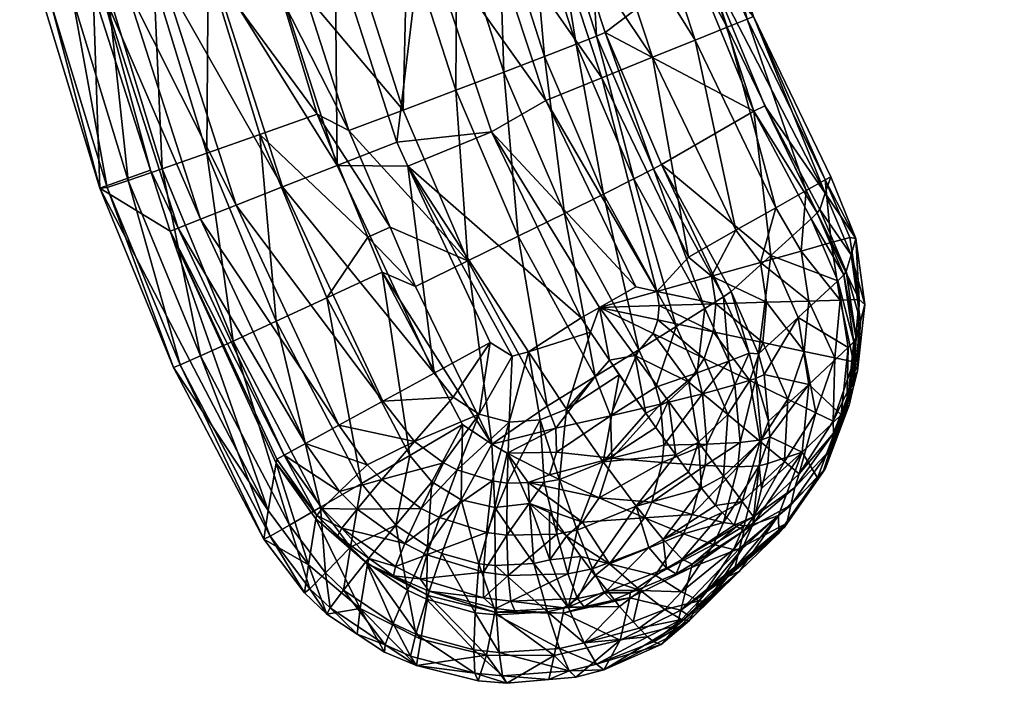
# Model space of a CAD drawing. Extents: x -0.182 to 0.135, y -0.168 to 0.
# Tile 1 of 256: x -0.18184 to -0.17443, y -0.04722 to -0.04223. Entities that reach past the tile are written whole.
import ezdxf

# ---------------------------------------------------------------- set-up
doc = ezdxf.new("R2010")
doc.units = 0
doc.layers.add('mesh', color=7, linetype='CONTINUOUS')

msp = doc.modelspace()

# ---------------------------------------------------------------- meshes
at = {"layer": 'mesh'}
mesh = msp.add_polyface(dxfattribs=at)
corners = [(-0.1778322, -0.0413172, -0.275947), (-0.1777663, -0.0412956, -0.2763788), (-0.1775153, -0.0420776, -0.2763868), (-0.1790821, -0.040976, -0.2746871), (-0.1788947, -0.0397435, -0.2748821), (-0.1787051, -0.0408936, -0.2748926), (-0.1779077, -0.0407102, -0.2763728), (-0.1779746, -0.0407283, -0.2759411), (-0.1779917, -0.0413637, -0.2755424), (-0.1781362, -0.0407664, -0.2755366), (-0.1782364, -0.0414328, -0.2751866), (-0.1783841, -0.0408225, -0.2751809), (-0.1785534, -0.0415208, -0.2748983), (-0.1789257, -0.0416229, -0.2746929), (-0.1776546, -0.0424125, -0.2755526), (-0.177892, -0.0425044, -0.2751967), (-0.1781995, -0.0426219, -0.2749083), (-0.1785608, -0.0427588, -0.274703), (-0.1763668, -0.0422227, -0.3208752), (-0.1763187, -0.0422033, -0.3204052), (-0.1765748, -0.0414295, -0.3204052), (-0.1767895, -0.0409452, -0.3208752), (-0.1767393, -0.0409321, -0.3204052), (-0.1769449, -0.0409857, -0.3213199), (-0.1771971, -0.0410513, -0.3217144), (-0.1765157, -0.0422829, -0.3213199), (-0.1775318, -0.0411385, -0.3220368), (-0.1767573, -0.0423806, -0.3217144), (-0.1779305, -0.0412423, -0.3222689), (-0.1770779, -0.0425103, -0.3220368), (-0.1783707, -0.0413569, -0.3223978), (-0.1774598, -0.0426648, -0.3222689), (-0.1786647, -0.0398277, -0.3223978), (-0.1782133, -0.0397709, -0.3222689), (-0.1778046, -0.0397195, -0.3220368), (-0.1774614, -0.0396763, -0.3217144), (-0.1772029, -0.0396438, -0.3213199), (-0.1767683, -0.0418174, -0.2947177), (-0.1767658, -0.0414905, -0.298207), (-0.176682, -0.0417874, -0.298207), (-0.1771119, -0.0406007, -0.2947177), (-0.1770226, -0.0405812, -0.298207), (-0.1788082, -0.0415353, -0.3224164), (-0.1778815, -0.0428353, -0.3223978), (-0.1791334, -0.0398866, -0.3224164)]
mesh.append_faces([[corners[k] for k in face] for face in [(0, 1, 2, 2), (3, 4, 5, 5), (0, 6, 1, 1), (0, 7, 6, 6), (8, 7, 0, 0), (8, 9, 7, 7), (10, 9, 8, 8), (10, 11, 9, 9), (12, 11, 10, 10), (12, 5, 11, 11), (13, 5, 12, 12), (13, 3, 5, 5), (14, 8, 0, 0), (15, 10, 8, 8), (16, 12, 10, 10), (17, 13, 12, 12), (18, 19, 20, 20), (21, 20, 22, 22), (21, 18, 20, 20), (23, 18, 21, 21), (24, 25, 23, 23), (26, 27, 24, 24), (28, 29, 26, 26), (30, 31, 28, 28), (28, 32, 30, 30), (26, 33, 28, 28), (24, 34, 26, 26), (23, 35, 24, 24), (21, 36, 23, 23), (37, 38, 39, 39), (40, 38, 37, 37), (40, 41, 38, 38), (20, 41, 22, 22), (20, 38, 41, 41), (19, 38, 20, 20), (19, 39, 38, 38), (37, 1, 40, 40), (37, 2, 1, 1), (1, 6, 40, 40), (42, 43, 30, 30), (30, 44, 42, 42)]])
mesh = msp.add_polyface(dxfattribs=at)
corners = [(-0.1770711, -0.0433505, -0.2759673), (-0.1774364, -0.0423236, -0.2763894), (-0.1770102, -0.0433171, -0.2763996), (-0.1775, -0.0423512, -0.2759573), (-0.1772194, -0.0434262, -0.2755624), (-0.1774472, -0.04354, -0.2752064), (-0.1776546, -0.0424125, -0.2755526), (-0.176545, -0.0443124, -0.2759769), (-0.1766857, -0.0444017, -0.2755719), (-0.1769019, -0.0445368, -0.2752157), (-0.1769449, -0.0409857, -0.3213199), (-0.1765157, -0.0422829, -0.3213199), (-0.1763668, -0.0422227, -0.3208752), (-0.1771971, -0.0410513, -0.3217144), (-0.1767573, -0.0423806, -0.3217144), (-0.1775318, -0.0411385, -0.3220368), (-0.1770779, -0.0425103, -0.3220368), (-0.1779305, -0.0412423, -0.3222689), (-0.1774598, -0.0426648, -0.3222689), (-0.1762339, -0.0428753, -0.298207), (-0.1758197, -0.0436547, -0.298207), (-0.1758391, -0.0436819, -0.2964619), (-0.1758841, -0.0437255, -0.2947177), (-0.1763164, -0.0429147, -0.2947177), (-0.176682, -0.0417874, -0.298207), (-0.1767683, -0.0418174, -0.2947177), (-0.1763187, -0.0422033, -0.3204052), (-0.1757374, -0.0434094, -0.3204052), (-0.1757789, -0.0435321, -0.3093061), (-0.1761881, -0.0440009, -0.2855086), (-0.1775153, -0.0420776, -0.2763868), (-0.1755475, -0.0438736, -0.3204104), (-0.1757788, -0.0434327, -0.3208368), (-0.1755944, -0.0438664, -0.3208372), (-0.1759605, -0.0439686, -0.3216533), (-0.1759224, -0.0435138, -0.3213199), (-0.1761493, -0.0436419, -0.3217144), (-0.1757327, -0.043905, -0.3212669), (-0.1768092, -0.0440145, -0.3222689), (-0.1764505, -0.043812, -0.3220368), (-0.1755844, -0.0439974, -0.3093113)]
mesh.append_faces([[corners[k] for k in face] for face in [(0, 1, 2, 2), (0, 3, 1, 1), (4, 3, 0, 0), (5, 6, 4, 4), (7, 0, 2, 2), (8, 4, 0, 0), (9, 5, 4, 4), (10, 11, 12, 12), (13, 14, 11, 11), (15, 16, 14, 14), (17, 18, 16, 16), (19, 20, 21, 21), (21, 22, 23, 23), (23, 19, 21, 21), (23, 24, 19, 19), (25, 24, 23, 23), (26, 27, 28, 28), (28, 24, 26, 26), (28, 19, 24, 24), (20, 19, 28, 28), (23, 22, 29, 29), (2, 23, 29, 29), (1, 23, 2, 2), (1, 25, 23, 23), (1, 30, 25, 25), (31, 32, 33, 33), (27, 32, 31, 31), (34, 35, 36, 36), (32, 35, 37, 37), (33, 32, 37, 37), (38, 16, 18, 18), (39, 16, 38, 38), (39, 14, 16, 16), (36, 14, 39, 39), (36, 11, 14, 14), (35, 11, 36, 36), (35, 12, 11, 11), (32, 12, 35, 35), (32, 26, 12, 12), (27, 26, 32, 32), (28, 27, 31, 31), (31, 40, 28, 28)]])
mesh = msp.add_polyface(dxfattribs=at)
corners = [(-0.1800365, -0.0430914, -0.274694), (-0.1796032, -0.0429375, -0.2745942), (-0.1792226, -0.0438634, -0.2746023), (-0.1817897, -0.0412974, -0.2760182), (-0.1816061, -0.042111, -0.2760247), (-0.1816597, -0.0421205, -0.2764924), (-0.1816244, -0.0412687, -0.2755781), (-0.1814427, -0.0420733, -0.2755847), (-0.1811853, -0.0434898, -0.2760356), (-0.1810264, -0.0434369, -0.2755958), (-0.1811796, -0.0420098, -0.2751994), (-0.1807707, -0.043349, -0.2752107), (-0.1808328, -0.0419243, -0.2748925), (-0.1804339, -0.0432314, -0.2749038), (-0.1804238, -0.0418222, -0.2746829), (-0.1798651, -0.0420784, -0.2745866), (-0.1799776, -0.0417096, -0.2745834), (-0.1796972, -0.0420306, -0.2745707), (-0.1793338, -0.0417339, -0.2745811), (-0.1789568, -0.0429079, -0.2745915), (-0.1793665, -0.0430611, -0.2745797), (-0.1794527, -0.0433245, -0.3222594), (-0.1790049, -0.0431486, -0.3223603), (-0.1794676, -0.0417103, -0.3223603), (-0.1789202, -0.0433297, -0.3223603), (-0.1799807, -0.0416834, -0.3222594), (-0.1804091, -0.041792, -0.3220442), (-0.179864, -0.0434862, -0.3220442), (-0.1807737, -0.0418844, -0.3217276), (-0.1802141, -0.0436237, -0.3217276), (-0.1810524, -0.041955, -0.3213289), (-0.1804817, -0.0437289, -0.3213289), (-0.1812284, -0.0419996, -0.3208721), (-0.1806507, -0.0437953, -0.3208721), (-0.1808589, -0.043359, -0.3203848), (-0.1812911, -0.0420155, -0.3203848), (-0.1797559, -0.0418477, -0.2745691), (-0.1790544, -0.0437889, -0.2745862), (-0.1818438, -0.041304, -0.2764861), (-0.1812408, -0.0434943, -0.276503), (-0.1788082, -0.0415353, -0.3224164)]
mesh.append_faces([[corners[k] for k in face] for face in [(0, 1, 2, 2), (3, 4, 5, 5), (6, 7, 4, 4), (7, 8, 4, 4), (7, 9, 8, 8), (10, 9, 7, 7), (10, 11, 9, 9), (12, 11, 10, 10), (12, 13, 11, 11), (14, 13, 12, 12), (14, 0, 13, 13), (14, 1, 0, 0), (14, 15, 1, 1), (16, 15, 14, 14), (17, 18, 19, 19), (20, 17, 19, 19), (21, 22, 23, 23), (21, 24, 22, 22), (25, 21, 23, 23), (26, 21, 25, 25), (26, 27, 21, 21), (28, 27, 26, 26), (28, 29, 27, 27), (30, 29, 28, 28), (30, 31, 29, 29), (32, 31, 30, 30), (32, 33, 31, 31), (34, 33, 32, 32), (35, 34, 32, 32), (17, 16, 36, 36), (17, 15, 16, 16), (20, 15, 17, 17), (20, 1, 15, 15), (37, 1, 20, 20), (37, 2, 1, 1), (35, 38, 5, 5), (4, 39, 5, 5), (4, 8, 39, 39), (39, 34, 35, 35), (35, 5, 39, 39), (40, 23, 22, 22)]])
mesh = msp.add_polyface(dxfattribs=at)
corners = [(-0.17847, -0.0440425, -0.2746015), (-0.1788636, -0.0442339, -0.2745901), (-0.1790544, -0.0437889, -0.2745862), (-0.1775, -0.0423512, -0.2759573), (-0.1775153, -0.0420776, -0.2763868), (-0.1774364, -0.0423236, -0.2763894), (-0.1778322, -0.0413172, -0.275947), (-0.1776546, -0.0424125, -0.2755526), (-0.177892, -0.0425044, -0.2751967), (-0.1779917, -0.0413637, -0.2755424), (-0.1781995, -0.0426219, -0.2749083), (-0.1782364, -0.0414328, -0.2751866), (-0.1785608, -0.0427588, -0.274703), (-0.1785534, -0.0415208, -0.2748983), (-0.1789568, -0.0429079, -0.2745915), (-0.1789257, -0.0416229, -0.2746929), (-0.1793338, -0.0417339, -0.2745811), (-0.1793665, -0.0430611, -0.2745797), (-0.1772194, -0.0434262, -0.2755624), (-0.1774472, -0.04354, -0.2752064), (-0.1777425, -0.0436861, -0.2749181), (-0.1780896, -0.0438566, -0.2747128), (-0.1771822, -0.0447104, -0.2749274), (-0.1775117, -0.0449133, -0.2747223), (-0.1778729, -0.0451347, -0.2746112), (-0.1794527, -0.0433245, -0.3222594), (-0.1787222, -0.044886, -0.3222594), (-0.1789202, -0.0433297, -0.3223603), (-0.1783707, -0.0413569, -0.3223978), (-0.1778815, -0.0428353, -0.3223978), (-0.1774598, -0.0426648, -0.3222689), (-0.1792226, -0.0438634, -0.2746023), (-0.178288, -0.0454207, -0.2746061), (-0.1783001, -0.0446551, -0.3223603), (-0.1775456, -0.0445774, -0.3224002), (-0.177404, -0.0447904, -0.322368), (-0.1774789, -0.0443926, -0.3224227), (-0.1776167, -0.0444704, -0.3224164), (-0.178291, -0.0430716, -0.3224164), (-0.1772053, -0.0442381, -0.3223978), (-0.1770454, -0.0442715, -0.3223713), (-0.1788082, -0.0415353, -0.3224164), (-0.1791144, -0.0441266, -0.2746047), (-0.1780121, -0.0447275, -0.3223783), (-0.178135, -0.0447599, -0.3223682), (-0.1790049, -0.0431486, -0.3223603)]
mesh.append_faces([[corners[k] for k in face] for face in [(0, 1, 2, 2), (3, 4, 5, 5), (3, 6, 4, 4), (7, 6, 3, 3), (8, 9, 7, 7), (10, 11, 8, 8), (12, 13, 10, 10), (14, 15, 12, 12), (14, 16, 15, 15), (17, 0, 2, 2), (18, 7, 3, 3), (19, 8, 7, 7), (20, 8, 19, 19), (20, 10, 8, 8), (21, 10, 20, 20), (21, 12, 10, 10), (0, 12, 21, 21), (0, 14, 12, 12), (17, 14, 0, 0), (22, 20, 19, 19), (23, 20, 22, 22), (23, 21, 20, 20), (24, 0, 21, 21), (25, 26, 27, 27), (28, 29, 30, 30), (1, 31, 2, 2), (32, 1, 0, 0), (26, 33, 27, 27), (34, 35, 36, 36), (34, 36, 37, 37), (36, 38, 37, 37), (39, 38, 36, 36), (39, 29, 38, 38), (40, 30, 29, 29), (41, 38, 29, 29), (32, 42, 1, 1), (27, 37, 38, 38), (27, 43, 37, 37), (44, 43, 27, 27), (27, 33, 44, 44), (38, 45, 27, 27), (41, 45, 38, 38)]])
mesh = msp.add_polyface(dxfattribs=at)
corners = [(-0.1764875, -0.0442735, -0.2764094), (-0.1763514, -0.0447357, -0.2759842), (-0.176545, -0.0443124, -0.2759769), (-0.1770102, -0.0433171, -0.2763996), (-0.1766857, -0.0444017, -0.2755719), (-0.1770711, -0.0433505, -0.2759673), (-0.1769019, -0.0445368, -0.2752157), (-0.1772194, -0.0434262, -0.2755624), (-0.1771822, -0.0447104, -0.2749274), (-0.1774472, -0.04354, -0.2752064), (-0.1762204, -0.044354, -0.3219766), (-0.1766341, -0.0441567, -0.3222201), (-0.1766022, -0.0443657, -0.3222201), (-0.1762662, -0.0440539, -0.3219766), (-0.1759031, -0.0443443, -0.3216533), (-0.1759605, -0.0439686, -0.3216533), (-0.1756667, -0.044337, -0.3212669), (-0.1757327, -0.043905, -0.3212669), (-0.1755233, -0.0443326, -0.3208372), (-0.1755944, -0.0438664, -0.3208372), (-0.1754791, -0.0443705, -0.3204163), (-0.1755125, -0.0444966, -0.3093172), (-0.1755844, -0.0439974, -0.3093113), (-0.1756207, -0.044121, -0.2982121), (-0.1758197, -0.0436547, -0.298207), (-0.1757789, -0.0435321, -0.3093061), (-0.1756392, -0.0441484, -0.2964686), (-0.1755453, -0.0446224, -0.2982181), (-0.1758391, -0.0436819, -0.2964619), (-0.1758841, -0.0437255, -0.2947177), (-0.1756833, -0.0441922, -0.2947258), (-0.1761881, -0.0440009, -0.2855086), (-0.1759831, -0.0444684, -0.2855166), (-0.1756065, -0.0446942, -0.2947391), (-0.1774789, -0.0443926, -0.3224227), (-0.177029, -0.0443788, -0.3223713), (-0.1770454, -0.0442715, -0.3223713), (-0.1755475, -0.0438736, -0.3204104), (-0.1772053, -0.0442381, -0.3223978), (-0.1768092, -0.0440145, -0.3222689), (-0.1764505, -0.043812, -0.3220368), (-0.1761493, -0.0436419, -0.3217144), (-0.1759224, -0.0435138, -0.3213199), (-0.1778815, -0.0428353, -0.3223978), (-0.1774598, -0.0426648, -0.3222689)]
mesh.append_faces([[corners[k] for k in face] for face in [(0, 1, 2, 2), (2, 3, 0, 0), (4, 5, 2, 2), (6, 7, 4, 4), (8, 9, 6, 6), (10, 11, 12, 12), (13, 11, 10, 10), (14, 13, 10, 10), (15, 13, 14, 14), (16, 15, 14, 14), (17, 15, 16, 16), (18, 17, 16, 16), (19, 17, 18, 18), (20, 21, 22, 22), (23, 22, 21, 21), (24, 22, 23, 23), (24, 25, 22, 22), (26, 23, 27, 27), (28, 23, 26, 26), (28, 24, 23, 23), (29, 26, 30, 30), (29, 28, 26, 26), (30, 31, 29, 29), (30, 32, 31, 31), (33, 32, 30, 30), (3, 31, 0, 0), (34, 35, 36, 36), (37, 18, 20, 20), (37, 19, 18, 18), (36, 38, 34, 34), (12, 36, 35, 35), (11, 36, 12, 12), (11, 39, 36, 36), (11, 40, 39, 39), (13, 40, 11, 11), (41, 40, 13, 13), (15, 41, 13, 13), (17, 42, 15, 15), (36, 43, 38, 38), (39, 44, 36, 36), (20, 22, 37, 37)]])
mesh = msp.add_polyface(dxfattribs=at)
corners = [(-0.1795311, -0.0443204, -0.2747048), (-0.1792226, -0.0438634, -0.2746023), (-0.1791144, -0.0441266, -0.2746047), (-0.1800365, -0.0430914, -0.274694), (-0.1799131, -0.044497, -0.2749147), (-0.1804339, -0.0432314, -0.2749038), (-0.1802371, -0.0446457, -0.2752216), (-0.1807707, -0.043349, -0.2752107), (-0.1804832, -0.0447573, -0.2756066), (-0.1810264, -0.0434369, -0.2755958), (-0.1806362, -0.0448249, -0.2760462), (-0.1811853, -0.0434898, -0.2760356), (-0.1806868, -0.0448444, -0.2765134), (-0.1789069, -0.0455058, -0.2747151), (-0.1792701, -0.0457177, -0.2749252), (-0.1795782, -0.0458964, -0.2752321), (-0.1798123, -0.0460308, -0.275617), (-0.179958, -0.0461126, -0.2760564), (-0.1800064, -0.046137, -0.2765235), (-0.179864, -0.0434862, -0.3220442), (-0.1787222, -0.044886, -0.3222594), (-0.1794527, -0.0433245, -0.3222594), (-0.1791099, -0.0450982, -0.3220442), (-0.1802141, -0.0436237, -0.3217276), (-0.1794398, -0.0452787, -0.3217276), (-0.1804817, -0.0437289, -0.3213289), (-0.1796921, -0.0454168, -0.3213289), (-0.1806507, -0.0437953, -0.3208721), (-0.1798514, -0.0455039, -0.3208721), (-0.1807109, -0.0438189, -0.3203848), (-0.1799081, -0.045535, -0.3203848), (-0.1808589, -0.043359, -0.3203848), (-0.1792275, -0.0455773, -0.321731), (-0.1788636, -0.0442339, -0.2745901), (-0.179913, -0.0455634, -0.3183331), (-0.179972, -0.0459198, -0.2924432), (-0.1812408, -0.0434943, -0.276503), (-0.1788716, -0.0454015, -0.3220488), (-0.1791182, -0.0456878, -0.3217334)]
mesh.append_faces([[corners[k] for k in face] for face in [(0, 1, 2, 2), (0, 3, 1, 1), (4, 3, 0, 0), (4, 5, 3, 3), (6, 5, 4, 4), (6, 7, 5, 5), (8, 7, 6, 6), (8, 9, 7, 7), (10, 9, 8, 8), (10, 11, 9, 9), (12, 11, 10, 10), (13, 0, 2, 2), (14, 0, 13, 13), (14, 4, 0, 0), (15, 4, 14, 14), (15, 6, 4, 4), (16, 8, 6, 6), (17, 10, 8, 8), (18, 12, 10, 10), (19, 20, 21, 21), (19, 22, 20, 20), (23, 22, 19, 19), (23, 24, 22, 22), (25, 24, 23, 23), (25, 26, 24, 24), (27, 26, 25, 25), (27, 28, 26, 26), (29, 28, 27, 27), (29, 30, 28, 28), (31, 29, 27, 27), (24, 26, 32, 32), (33, 2, 1, 1), (29, 34, 30, 30), (29, 35, 34, 34), (12, 36, 11, 11), (37, 32, 38, 38), (37, 24, 32, 32), (22, 24, 37, 37), (36, 29, 31, 31), (36, 35, 29, 29), (12, 35, 36, 36)]])
mesh = msp.add_polyface(dxfattribs=at)
corners = [(-0.1778729, -0.0451347, -0.2746112), (-0.1780896, -0.0438566, -0.2747128), (-0.1775117, -0.0449133, -0.2747223), (-0.1789069, -0.0455058, -0.2747151), (-0.1791144, -0.0441266, -0.2746047), (-0.1785107, -0.0452734, -0.2746148), (-0.1787413, -0.0457045, -0.2747137), (-0.1778007, -0.0454811, -0.2746239), (-0.1773946, -0.0452091, -0.2747291), (-0.1773843, -0.0455259, -0.2747437), (-0.1778066, -0.0453019, -0.2746151), (-0.1771822, -0.0447104, -0.2749274), (-0.1778551, -0.0456508, -0.2746363), (-0.1781739, -0.0454901, -0.274603), (-0.178288, -0.0454207, -0.2746061), (-0.17847, -0.0440425, -0.2746015), (-0.1788716, -0.0454015, -0.3220488), (-0.1791182, -0.0456878, -0.3217334), (-0.1786515, -0.0455621, -0.322056), (-0.1777258, -0.0451578, -0.3223133), (-0.1777803, -0.0456867, -0.3220972), (-0.1774493, -0.0455534, -0.3221175), (-0.1779239, -0.0452383, -0.3222981), (-0.1778951, -0.0457081, -0.3220908), (-0.178173, -0.0457137, -0.3220765), (-0.1781593, -0.045255, -0.3222827), (-0.178549, -0.0456141, -0.3220599), (-0.1782871, -0.0456971, -0.3220711), (-0.1783851, -0.0451957, -0.3222704), (-0.178579, -0.0450682, -0.3222624), (-0.1791099, -0.0450982, -0.3220442), (-0.1787222, -0.044886, -0.3222594), (-0.1780121, -0.0447275, -0.3223783), (-0.178135, -0.0447599, -0.3223682), (-0.1783001, -0.0446551, -0.3223603), (-0.1773307, -0.0449008, -0.3223513), (-0.177404, -0.0447904, -0.322368), (-0.1775456, -0.0445774, -0.3224002), (-0.1776167, -0.0444704, -0.3224164), (-0.177212, -0.044755, -0.3223713), (-0.1774789, -0.0443926, -0.3224227)]
mesh.append_faces([[corners[k] for k in face] for face in [(0, 1, 2, 2), (3, 4, 5, 5), (5, 6, 3, 3), (7, 8, 9, 9), (7, 10, 8, 8), (2, 10, 0, 0), (2, 8, 10, 10), (11, 8, 2, 2), (12, 7, 9, 9), (13, 7, 12, 12), (13, 10, 7, 7), (14, 10, 13, 13), (14, 0, 10, 10), (14, 15, 0, 0), (16, 17, 18, 18), (19, 20, 21, 21), (22, 20, 19, 19), (22, 23, 20, 20), (22, 24, 23, 23), (25, 24, 22, 22), (25, 26, 27, 27), (28, 26, 25, 25), (28, 18, 26, 26), (28, 16, 18, 18), (29, 16, 28, 28), (29, 30, 16, 16), (31, 30, 29, 29), (32, 22, 19, 19), (32, 25, 22, 22), (33, 25, 32, 32), (33, 28, 25, 25), (34, 28, 33, 33), (34, 29, 28, 28), (34, 31, 29, 29), (19, 35, 36, 36), (21, 35, 19, 19), (32, 37, 38, 38), (19, 37, 32, 32), (19, 36, 37, 37), (36, 39, 40, 40), (14, 5, 4, 4)]])
mesh = msp.add_polyface(dxfattribs=at)
corners = [(-0.1764202, -0.045408, -0.2755987), (-0.1764579, -0.0449754, -0.2755836), (-0.1763008, -0.0449262, -0.275989), (-0.1766694, -0.0454217, -0.2752408), (-0.1767019, -0.0450413, -0.2752265), (-0.1769937, -0.0454298, -0.274949), (-0.1770197, -0.0451206, -0.2749365), (-0.1763514, -0.0447357, -0.2759842), (-0.1765049, -0.0447973, -0.2755789), (-0.176743, -0.0448847, -0.2752221), (-0.177053, -0.0449933, -0.2749327), (-0.1769019, -0.0445368, -0.2752157), (-0.1771822, -0.0447104, -0.2749274), (-0.1766857, -0.0444017, -0.2755719), (-0.176545, -0.0443124, -0.2759769), (-0.1770388, -0.0444869, -0.3223713), (-0.177029, -0.0443788, -0.3223713), (-0.1774789, -0.0443926, -0.3224227), (-0.1766212, -0.0445763, -0.3222201), (-0.1766901, -0.0447762, -0.3222201), (-0.1766022, -0.0443657, -0.3222201), (-0.1763466, -0.0449433, -0.3219766), (-0.1765113, -0.0451983, -0.3219766), (-0.1762477, -0.0446563, -0.3219766), (-0.1762204, -0.044354, -0.3219766), (-0.1762674, -0.0454014, -0.3216533), (-0.1768049, -0.0449538, -0.3222201), (-0.1770741, -0.0445895, -0.3223713), (-0.1773946, -0.0452091, -0.2747291), (-0.1764875, -0.0442735, -0.2764094), (-0.1762802, -0.0447422, -0.2764174), (-0.1774493, -0.0455534, -0.3221175), (-0.1771298, -0.0451889, -0.3222088), (-0.1773307, -0.0449008, -0.3223513), (-0.177212, -0.044755, -0.3223713), (-0.1770547, -0.0452967, -0.3221555), (-0.1769588, -0.0450988, -0.3222201), (-0.177404, -0.0447904, -0.322368), (-0.1761881, -0.0440009, -0.2855086)]
mesh.append_faces([[corners[k] for k in face] for face in [(0, 1, 2, 2), (3, 4, 1, 1), (5, 6, 4, 4), (1, 7, 2, 2), (1, 8, 7, 7), (4, 8, 1, 1), (4, 9, 8, 8), (6, 9, 4, 4), (6, 10, 9, 9), (11, 10, 12, 12), (11, 9, 10, 10), (13, 9, 11, 11), (13, 8, 9, 9), (14, 8, 13, 13), (14, 7, 8, 8), (15, 16, 17, 17), (18, 15, 19, 19), (18, 16, 15, 15), (20, 16, 18, 18), (21, 19, 22, 22), (21, 18, 19, 19), (23, 18, 21, 21), (23, 20, 18, 18), (24, 20, 23, 23), (25, 21, 22, 22), (19, 26, 22, 22), (19, 27, 26, 26), (15, 27, 19, 19), (15, 17, 27, 27), (28, 10, 6, 6), (12, 10, 28, 28), (29, 30, 7, 7), (31, 32, 33, 33), (17, 34, 27, 27), (32, 35, 36, 36), (34, 26, 27, 27), (34, 36, 26, 26), (34, 32, 36, 36), (37, 32, 34, 34), (37, 33, 32, 32), (29, 38, 30, 30)]])
mesh = msp.add_polyface(dxfattribs=at)
corners = [(-0.1763008, -0.0449262, -0.275989), (-0.1762389, -0.0448965, -0.2764211), (-0.1762061, -0.0452487, -0.2764313), (-0.1762593, -0.0453895, -0.2760038), (-0.1760612, -0.0450821, -0.3216533), (-0.1762477, -0.0446563, -0.3219766), (-0.1763466, -0.0449433, -0.3219766), (-0.1759373, -0.0447228, -0.3216533), (-0.1762204, -0.044354, -0.3219766), (-0.1759031, -0.0443443, -0.3216533), (-0.1758485, -0.0451856, -0.3212669), (-0.1757061, -0.0447723, -0.3212669), (-0.1756667, -0.044337, -0.3212669), (-0.1757194, -0.0452483, -0.3208372), (-0.1755658, -0.0448024, -0.3208372), (-0.1755233, -0.0443326, -0.3208372), (-0.1755453, -0.0446224, -0.2982181), (-0.1755678, -0.0449979, -0.3093235), (-0.1755985, -0.0451267, -0.2982244), (-0.1755125, -0.0444966, -0.3093172), (-0.1756207, -0.044121, -0.2982121), (-0.1755632, -0.0446501, -0.2964782), (-0.1756159, -0.0451548, -0.2964901), (-0.1756392, -0.0441484, -0.2964686), (-0.1756065, -0.0446942, -0.2947391), (-0.1756587, -0.0451993, -0.2947566), (-0.1756833, -0.0441922, -0.2947258), (-0.1759031, -0.0449725, -0.2855298), (-0.1759831, -0.0444684, -0.2855166), (-0.1759533, -0.0454803, -0.2855473), (-0.1762802, -0.0447422, -0.2764174), (-0.1763514, -0.0447357, -0.2759842), (-0.1755365, -0.0448688, -0.3204227), (-0.1757161, -0.0453372, -0.320429), (-0.1754791, -0.0443705, -0.3204163), (-0.1757468, -0.0454694, -0.3093299), (-0.1761881, -0.0440009, -0.2855086)]
mesh.append_faces([[corners[k] for k in face] for face in [(0, 1, 2, 2), (3, 0, 2, 2), (4, 5, 6, 6), (7, 5, 4, 4), (7, 8, 5, 5), (9, 8, 7, 7), (10, 7, 4, 4), (11, 7, 10, 10), (11, 9, 7, 7), (12, 9, 11, 11), (13, 11, 10, 10), (14, 11, 13, 13), (14, 12, 11, 11), (15, 12, 14, 14), (16, 17, 18, 18), (16, 19, 17, 17), (20, 19, 16, 16), (21, 18, 22, 22), (21, 16, 18, 18), (23, 16, 21, 21), (24, 22, 25, 25), (24, 21, 22, 22), (26, 21, 24, 24), (26, 23, 21, 21), (1, 27, 2, 2), (1, 28, 27, 27), (24, 27, 28, 28), (25, 27, 24, 24), (25, 29, 27, 27), (0, 30, 1, 1), (0, 31, 30, 30), (32, 13, 33, 33), (32, 14, 13, 13), (32, 15, 14, 14), (34, 15, 32, 32), (32, 19, 34, 34), (32, 17, 19, 19), (33, 17, 32, 32), (33, 35, 17, 17), (30, 28, 1, 1), (30, 36, 28, 28)]])
mesh = msp.add_polyface(dxfattribs=at)
corners = [(-0.1798123, -0.0460308, -0.275617), (-0.1802371, -0.0446457, -0.2752216), (-0.1795782, -0.0458964, -0.2752321), (-0.179958, -0.0461126, -0.2760564), (-0.1804832, -0.0447573, -0.2756066), (-0.1800064, -0.046137, -0.2765235), (-0.1806362, -0.0448249, -0.2760462), (-0.1795051, -0.0466531, -0.2760589), (-0.179303, -0.0468516, -0.2765273), (-0.1795316, -0.0467005, -0.2765275), (-0.1794047, -0.0465192, -0.2756179), (-0.1790917, -0.0469304, -0.2760561), (-0.1796583, -0.0465085, -0.276059), (-0.1795424, -0.0463882, -0.2756186), (-0.1793519, -0.0461968, -0.2752328), (-0.1792364, -0.0463071, -0.2752316), (-0.1792701, -0.0457177, -0.2749252), (-0.1793039, -0.04591, -0.3213352), (-0.1795651, -0.0459061, -0.3208764), (-0.1794173, -0.0460544, -0.3208785), (-0.1794359, -0.0457769, -0.3213328), (-0.1798514, -0.0455039, -0.3208721), (-0.1796921, -0.0454168, -0.3213289), (-0.1792275, -0.0455773, -0.321731), (-0.1792245, -0.0463216, -0.3183404), (-0.1792113, -0.0462825, -0.3203932), (-0.1794517, -0.0461124, -0.3203909), (-0.1796687, -0.0463297, -0.2924473), (-0.179972, -0.0459198, -0.2924432), (-0.1792793, -0.0466587, -0.2924502), (-0.179913, -0.0455634, -0.3183331), (-0.1796135, -0.0459831, -0.3183374), (-0.1806868, -0.0448444, -0.2765134), (-0.1796999, -0.0465401, -0.2765267), (-0.1796074, -0.0459572, -0.3203892), (-0.1799081, -0.045535, -0.3203848)]
mesh.append_faces([[corners[k] for k in face] for face in [(0, 1, 2, 2), (3, 4, 0, 0), (5, 6, 3, 3), (7, 8, 9, 9), (10, 11, 7, 7), (12, 7, 9, 9), (13, 7, 12, 12), (13, 10, 7, 7), (14, 10, 13, 13), (14, 15, 10, 10), (0, 12, 3, 3), (0, 13, 12, 12), (2, 13, 0, 0), (2, 14, 13, 13), (16, 14, 2, 2), (17, 18, 19, 19), (20, 18, 17, 17), (20, 21, 18, 18), (22, 21, 20, 20), (23, 22, 20, 20), (24, 25, 26, 26), (5, 27, 28, 28), (27, 9, 29, 29), (27, 30, 28, 28), (27, 31, 30, 30), (29, 31, 27, 27), (29, 24, 31, 31), (32, 5, 28, 28), (12, 9, 33, 33), (3, 33, 5, 5), (3, 12, 33, 33), (19, 18, 34, 34), (34, 26, 19, 19), (21, 34, 18, 18), (35, 34, 21, 21), (24, 26, 34, 34), (34, 31, 24, 24), (34, 30, 31, 31), (35, 30, 34, 34), (5, 33, 27, 27), (27, 33, 9, 9)]])
mesh = msp.add_polyface(dxfattribs=at)
corners = [(-0.1762751, -0.0455853, -0.2760114), (-0.1762102, -0.0455664, -0.2764417), (-0.1762572, -0.0457546, -0.2764495), (-0.1763246, -0.0460251, -0.2764605), (-0.1761951, -0.0453672, -0.2764348), (-0.1762593, -0.0453895, -0.2760038), (-0.1764356, -0.0455907, -0.2756065), (-0.1764202, -0.045408, -0.2755987), (-0.1766833, -0.0455822, -0.2752482), (-0.1766694, -0.0454217, -0.2752408), (-0.1762061, -0.0452487, -0.2764313), (-0.1763008, -0.0449262, -0.275989), (-0.1764579, -0.0449754, -0.2755836), (-0.1765446, -0.0460098, -0.2756277), (-0.1762674, -0.0454014, -0.3216533), (-0.1765113, -0.0451983, -0.3219766), (-0.176544, -0.045662, -0.3216533), (-0.1760612, -0.0450821, -0.3216533), (-0.1763466, -0.0449433, -0.3219766), (-0.1764037, -0.0458525, -0.3212669), (-0.1760856, -0.0455527, -0.3212669), (-0.1758485, -0.0451856, -0.3212669), (-0.1767322, -0.0454064, -0.3219766), (-0.1759754, -0.0456445, -0.3208372), (-0.1763186, -0.045968, -0.3208372), (-0.1757194, -0.0452483, -0.3208372), (-0.1757768, -0.0456013, -0.2982308), (-0.1757468, -0.0454694, -0.3093299), (-0.176038, -0.0458812, -0.3093358), (-0.1755985, -0.0451267, -0.2982244), (-0.1755678, -0.0449979, -0.3093235), (-0.1756159, -0.0451548, -0.2964901), (-0.175794, -0.0456299, -0.2965036), (-0.1756587, -0.0451993, -0.2947566), (-0.1758365, -0.0456748, -0.2947772), (-0.1759533, -0.0454803, -0.2855473), (-0.1761305, -0.0459587, -0.285568), (-0.1759031, -0.0449725, -0.2855298), (-0.1757161, -0.0453372, -0.320429), (-0.1760066, -0.0457461, -0.3204349)]
mesh.append_faces([[corners[k] for k in face] for face in [(0, 1, 2, 2), (3, 0, 2, 2), (0, 4, 1, 1), (0, 5, 4, 4), (6, 5, 0, 0), (6, 7, 5, 5), (8, 7, 6, 6), (8, 9, 7, 7), (5, 10, 4, 4), (7, 11, 5, 5), (9, 12, 7, 7), (13, 6, 0, 0), (14, 15, 16, 16), (17, 18, 14, 14), (19, 14, 16, 16), (20, 14, 19, 19), (20, 17, 14, 14), (21, 17, 20, 20), (15, 22, 16, 16), (23, 20, 24, 24), (23, 21, 20, 20), (25, 21, 23, 23), (26, 27, 28, 28), (29, 27, 26, 26), (29, 30, 27, 27), (31, 26, 32, 32), (31, 29, 26, 26), (33, 32, 34, 34), (33, 31, 32, 32), (35, 2, 1, 1), (35, 3, 2, 2), (36, 3, 35, 35), (4, 35, 1, 1), (4, 37, 35, 35), (10, 37, 4, 4), (34, 35, 33, 33), (34, 36, 35, 35), (38, 23, 39, 39), (38, 25, 23, 23), (39, 27, 38, 38), (39, 28, 27, 27)]])
mesh = msp.add_polyface(dxfattribs=at)
corners = [(-0.1768466, -0.0460954, -0.2752781), (-0.1765446, -0.0460098, -0.2756277), (-0.1766198, -0.0461759, -0.2756376), (-0.1767801, -0.0459499, -0.2752686), (-0.1771387, -0.0459766, -0.2749819), (-0.1770844, -0.0458586, -0.2749735), (-0.1770051, -0.0455602, -0.2749555), (-0.1766694, -0.0454217, -0.2752408), (-0.1766833, -0.0455822, -0.2752482), (-0.1769937, -0.0454298, -0.274949), (-0.1767019, -0.0450413, -0.2752265), (-0.1764356, -0.0455907, -0.2756065), (-0.1771061, -0.0461979, -0.3213912), (-0.1769728, -0.0463546, -0.3209148), (-0.1769986, -0.0461374, -0.3213946), (-0.1768549, -0.0462861, -0.3209166), (-0.1765546, -0.0459355, -0.3212609), (-0.1764633, -0.0460314, -0.3209543), (-0.1764463, -0.0460403, -0.3208356), (-0.1766057, -0.0458819, -0.3214325), (-0.1767095, -0.045753, -0.3216431), (-0.1768049, -0.0449538, -0.3222201), (-0.1769588, -0.0450988, -0.3222201), (-0.1767322, -0.0454064, -0.3219766), (-0.1768074, -0.0456313, -0.3218421), (-0.1769037, -0.045501, -0.3219641), (-0.1770547, -0.0452967, -0.3221555), (-0.176544, -0.045662, -0.3216533), (-0.1765113, -0.0451983, -0.3219766), (-0.1774024, -0.0463219, -0.2750125), (-0.177606, -0.0460078, -0.2747809), (-0.1774807, -0.0458258, -0.2747642), (-0.1773843, -0.0455259, -0.2747437), (-0.1770197, -0.0451206, -0.2749365), (-0.1773946, -0.0452091, -0.2747291), (-0.1772013, -0.0458874, -0.3218042), (-0.1775301, -0.046359, -0.3213785), (-0.1774493, -0.0455534, -0.3221175), (-0.1776461, -0.0460686, -0.3217838), (-0.1771298, -0.0451889, -0.3222088)]
mesh.append_faces([[corners[k] for k in face] for face in [(0, 1, 2, 2), (0, 3, 1, 1), (4, 3, 0, 0), (4, 5, 3, 3), (6, 7, 8, 8), (6, 9, 7, 7), (9, 10, 7, 7), (3, 8, 11, 11), (5, 8, 3, 3), (5, 6, 8, 8), (12, 13, 14, 14), (15, 16, 14, 14), (15, 17, 16, 16), (18, 17, 15, 15), (14, 19, 20, 20), (16, 19, 14, 14), (21, 22, 23, 23), (23, 24, 20, 20), (23, 25, 24, 24), (22, 25, 23, 23), (22, 26, 25, 25), (27, 20, 19, 19), (27, 23, 20, 20), (28, 21, 23, 23), (29, 4, 0, 0), (30, 31, 4, 4), (31, 5, 4, 4), (32, 9, 6, 6), (32, 33, 9, 9), (32, 34, 33, 33), (31, 6, 5, 5), (31, 32, 6, 6), (12, 14, 35, 35), (35, 36, 12, 12), (37, 38, 35, 35), (14, 20, 35, 35), (37, 26, 39, 39), (37, 25, 26, 26), (35, 25, 37, 37), (35, 24, 25, 25), (20, 24, 35, 35)]])
mesh = msp.add_polyface(dxfattribs=at)
corners = [(-0.1786641, -0.0462432, -0.2749138), (-0.1784132, -0.0466893, -0.2752091), (-0.1787799, -0.0465873, -0.2752215), (-0.1789244, -0.04652, -0.2752255), (-0.1788603, -0.0468507, -0.2756097), (-0.1790326, -0.0467714, -0.2756131), (-0.1787738, -0.0461919, -0.2749176), (-0.1792364, -0.0463071, -0.2752316), (-0.1794047, -0.0465192, -0.2756179), (-0.1790152, -0.0463425, -0.3208844), (-0.179028, -0.0464121, -0.3203948), (-0.1788279, -0.0464345, -0.3208872), (-0.1792113, -0.0462825, -0.3203932), (-0.1794173, -0.0460544, -0.3208785), (-0.1794517, -0.0461124, -0.3203909), (-0.1787774, -0.0462532, -0.3213463), (-0.1789447, -0.0461697, -0.3213426), (-0.1793039, -0.04591, -0.3213352), (-0.1786825, -0.045974, -0.3217454), (-0.178821, -0.0459041, -0.3217412), (-0.1791182, -0.0456878, -0.3217334), (-0.1794359, -0.0457769, -0.3213328), (-0.1792275, -0.0455773, -0.321731), (-0.178549, -0.0456141, -0.3220599), (-0.1786515, -0.0455621, -0.322056), (-0.1787674, -0.0465603, -0.3183419), (-0.1792245, -0.0463216, -0.3183404), (-0.1788245, -0.0468893, -0.2924517), (-0.1792793, -0.0466587, -0.2924502), (-0.1785204, -0.04584, -0.2747057), (-0.1790106, -0.0460298, -0.2749239), (-0.1787413, -0.0457045, -0.2747137), (-0.1785107, -0.0452734, -0.2746148), (-0.1793519, -0.0461968, -0.2752328), (-0.1792701, -0.0457177, -0.2749252), (-0.1789069, -0.0455058, -0.2747151), (-0.1787607, -0.0465269, -0.3203967), (-0.1782673, -0.0466861, -0.3183419)]
mesh.append_faces([[corners[k] for k in face] for face in [(0, 1, 2, 2), (3, 4, 5, 5), (3, 2, 4, 4), (6, 2, 3, 3), (6, 0, 2, 2), (7, 5, 8, 8), (7, 3, 5, 5), (9, 10, 11, 11), (9, 12, 10, 10), (13, 12, 9, 9), (13, 14, 12, 12), (15, 9, 11, 11), (16, 9, 15, 15), (16, 13, 9, 9), (17, 13, 16, 16), (18, 16, 15, 15), (19, 16, 18, 18), (19, 17, 16, 16), (20, 17, 19, 19), (20, 21, 17, 17), (22, 21, 20, 20), (23, 19, 18, 18), (24, 19, 23, 23), (24, 20, 19, 19), (25, 10, 26, 26), (10, 12, 26, 26), (27, 26, 28, 28), (27, 25, 26, 26), (29, 0, 6, 6), (30, 3, 7, 7), (30, 6, 3, 3), (31, 6, 30, 30), (31, 29, 6, 6), (32, 29, 31, 31), (30, 7, 33, 33), (34, 30, 33, 33), (35, 30, 34, 34), (35, 31, 30, 30), (11, 10, 36, 36), (37, 36, 25, 25), (25, 36, 10, 10)]])
mesh = msp.add_polyface(dxfattribs=at)
corners = [(-0.1782648, -0.0463345, -0.2748956), (-0.1778706, -0.0466836, -0.275185), (-0.1782542, -0.0467063, -0.2752027), (-0.1779732, -0.046318, -0.2748788), (-0.1783857, -0.0463213, -0.2749017), (-0.1784132, -0.0466893, -0.2752091), (-0.1786641, -0.0462432, -0.2749138), (-0.178145, -0.0466029, -0.3208972), (-0.1781147, -0.0466745, -0.3204002), (-0.1777469, -0.0466535, -0.3204015), (-0.1781656, -0.0464096, -0.3213612), (-0.1783516, -0.046577, -0.3208942), (-0.178351, -0.0463845, -0.3213565), (-0.1788279, -0.0464345, -0.3208872), (-0.1787774, -0.0462532, -0.3213463), (-0.1781752, -0.0461068, -0.3217628), (-0.1778006, -0.0460981, -0.3217774), (-0.178329, -0.046085, -0.3217572), (-0.1786825, -0.045974, -0.3217454), (-0.178173, -0.0457137, -0.3220765), (-0.1778951, -0.0457081, -0.3220908), (-0.1782871, -0.0456971, -0.3220711), (-0.178549, -0.0456141, -0.3220599), (-0.1782673, -0.0466861, -0.3183419), (-0.1777517, -0.0466919, -0.3183404), (-0.178329, -0.047009, -0.2924517), (-0.1787674, -0.0465603, -0.3183419), (-0.1780046, -0.0458686, -0.2746731), (-0.1778532, -0.0462907, -0.2748711), (-0.1782661, -0.0458974, -0.2746917), (-0.1781739, -0.0454901, -0.274603), (-0.1780161, -0.0457091, -0.2746378), (-0.178288, -0.0454207, -0.2746061), (-0.1785204, -0.04584, -0.2747057), (-0.1785107, -0.0452734, -0.2746148), (-0.1778551, -0.0456508, -0.2746363), (-0.178262, -0.046658, -0.3203996), (-0.1787607, -0.0465269, -0.3203967), (-0.1781593, -0.045255, -0.3222827)]
mesh.append_faces([[corners[k] for k in face] for face in [(0, 1, 2, 2), (0, 3, 1, 1), (4, 2, 5, 5), (4, 0, 2, 2), (6, 4, 5, 5), (7, 8, 9, 9), (10, 11, 7, 7), (12, 11, 10, 10), (12, 13, 11, 11), (14, 13, 12, 12), (15, 10, 16, 16), (15, 12, 10, 10), (17, 12, 15, 15), (17, 14, 12, 12), (18, 14, 17, 17), (19, 15, 20, 20), (19, 17, 15, 15), (21, 17, 19, 19), (21, 18, 17, 17), (22, 18, 21, 21), (8, 23, 24, 24), (25, 23, 26, 26), (27, 28, 3, 3), (29, 3, 0, 0), (29, 27, 3, 3), (30, 27, 29, 29), (31, 27, 30, 30), (29, 0, 4, 4), (32, 30, 29, 29), (33, 4, 6, 6), (33, 29, 4, 4), (32, 29, 33, 33), (34, 32, 33, 33), (31, 30, 35, 35), (7, 36, 8, 8), (11, 36, 7, 7), (11, 37, 36, 36), (13, 37, 11, 11), (38, 21, 19, 19), (36, 23, 8, 8), (23, 36, 37, 37)]])
mesh = msp.add_polyface(dxfattribs=at)
corners = [(-0.1778532, -0.0462907, -0.2748711), (-0.1776175, -0.046266, -0.274894), (-0.1777128, -0.0466474, -0.2751767), (-0.1774202, -0.046523, -0.2751687), (-0.1773264, -0.0466421, -0.2753179), (-0.1779732, -0.046318, -0.2748788), (-0.1778706, -0.0466836, -0.275185), (-0.1774399, -0.0465388, -0.3209077), (-0.1775938, -0.0466448, -0.320402), (-0.1773815, -0.0465962, -0.3204024), (-0.1776449, -0.0465821, -0.3209047), (-0.1777469, -0.0466535, -0.3204015), (-0.178145, -0.0466029, -0.3208972), (-0.1775301, -0.046359, -0.3213785), (-0.1777154, -0.0463958, -0.3213732), (-0.1781656, -0.0464096, -0.3213612), (-0.1776461, -0.0460686, -0.3217838), (-0.1778006, -0.0460981, -0.3217774), (-0.1777803, -0.0456867, -0.3220972), (-0.1778951, -0.0457081, -0.3220908), (-0.1781752, -0.0461068, -0.3217628), (-0.1777517, -0.0466919, -0.3183404), (-0.1772489, -0.0465777, -0.3183374), (-0.1781147, -0.0466745, -0.3204002), (-0.1773224, -0.0468964, -0.2924473), (-0.1778554, -0.0459357, -0.2747014), (-0.1780046, -0.0458686, -0.2746731), (-0.1777268, -0.0461142, -0.2748055), (-0.1775104, -0.0464084, -0.2750251), (-0.1774024, -0.0463219, -0.2750125), (-0.1771705, -0.0465219, -0.2753127), (-0.177606, -0.0460078, -0.2747809), (-0.1780161, -0.0457091, -0.2746378), (-0.1771387, -0.0459766, -0.2749819), (-0.1774807, -0.0458258, -0.2747642), (-0.1778551, -0.0456508, -0.2746363), (-0.1773843, -0.0455259, -0.2747437), (-0.1772013, -0.0458874, -0.3218042), (-0.1774493, -0.0455534, -0.3221175)]
mesh.append_faces([[corners[k] for k in face] for face in [(0, 1, 2, 2), (2, 3, 4, 4), (5, 2, 6, 6), (5, 0, 2, 2), (7, 8, 9, 9), (10, 8, 7, 7), (10, 11, 8, 8), (12, 11, 10, 10), (13, 10, 7, 7), (14, 10, 13, 13), (14, 12, 10, 10), (15, 12, 14, 14), (16, 14, 13, 13), (17, 14, 16, 16), (17, 15, 14, 14), (18, 17, 16, 16), (19, 17, 18, 18), (19, 20, 17, 17), (8, 11, 21, 21), (22, 8, 21, 21), (22, 9, 8, 8), (23, 21, 11, 11), (24, 22, 21, 21), (25, 0, 26, 26), (27, 0, 25, 25), (2, 1, 28, 28), (0, 27, 1, 1), (28, 3, 2, 2), (29, 28, 1, 1), (30, 3, 28, 28), (27, 25, 26, 26), (1, 27, 29, 29), (31, 26, 32, 32), (31, 27, 26, 26), (29, 27, 31, 31), (31, 33, 29, 29), (32, 34, 31, 31), (32, 35, 34, 34), (35, 36, 34, 34), (16, 13, 37, 37), (18, 16, 38, 38)]])
mesh = msp.add_polyface(dxfattribs=at)
corners = [(-0.1766198, -0.0461759, -0.2756376), (-0.1763901, -0.0460353, -0.276032), (-0.1764699, -0.046214, -0.2760415), (-0.1765446, -0.0460098, -0.2756277), (-0.1764047, -0.0462078, -0.2764692), (-0.1767275, -0.0465993, -0.2760655), (-0.1763246, -0.0460251, -0.2764605), (-0.1762751, -0.0455853, -0.2760114), (-0.1767801, -0.0459499, -0.2752686), (-0.1764356, -0.0455907, -0.2756065), (-0.1764037, -0.0458525, -0.3212669), (-0.1765546, -0.0459355, -0.3212609), (-0.1764633, -0.0460314, -0.3209543), (-0.1766057, -0.0458819, -0.3214325), (-0.1764463, -0.0460403, -0.3208356), (-0.1763186, -0.045968, -0.3208372), (-0.176544, -0.045662, -0.3216533), (-0.1760856, -0.0455527, -0.3212669), (-0.1760688, -0.0460159, -0.2982367), (-0.176423, -0.046207, -0.309341), (-0.1764556, -0.0463437, -0.2982419), (-0.176038, -0.0458812, -0.3093358), (-0.1757768, -0.0456013, -0.2982308), (-0.176086, -0.0460448, -0.2965178), (-0.1764731, -0.0463728, -0.2965317), (-0.175794, -0.0456299, -0.2965036), (-0.1761284, -0.0460901, -0.2947996), (-0.1765156, -0.0464182, -0.2948224), (-0.1758365, -0.0456748, -0.2947772), (-0.1764231, -0.0463765, -0.2855905), (-0.1766645, -0.046603, -0.2764908), (-0.1761305, -0.0459587, -0.285568), (-0.176812, -0.0467065, -0.2856133), (-0.1768655, -0.0466702, -0.2924432), (-0.17678, -0.0463237, -0.3204025), (-0.1763897, -0.0460699, -0.3204401), (-0.1760066, -0.0457461, -0.3204349), (-0.1759754, -0.0456445, -0.3208372), (-0.1767865, -0.0463495, -0.3183331)]
mesh.append_faces([[corners[k] for k in face] for face in [(0, 1, 2, 2), (0, 3, 1, 1), (2, 4, 5, 5), (2, 6, 4, 4), (1, 6, 2, 2), (1, 7, 6, 6), (3, 7, 1, 1), (8, 9, 3, 3), (10, 11, 12, 12), (10, 13, 11, 11), (12, 14, 15, 15), (10, 16, 13, 13), (15, 10, 12, 12), (15, 17, 10, 10), (18, 19, 20, 20), (18, 21, 19, 19), (22, 21, 18, 18), (23, 20, 24, 24), (23, 18, 20, 20), (25, 18, 23, 23), (25, 22, 18, 18), (26, 24, 27, 27), (26, 23, 24, 24), (28, 23, 26, 26), (28, 25, 23, 23), (29, 30, 31, 31), (31, 4, 6, 6), (30, 4, 31, 31), (26, 31, 28, 28), (26, 29, 31, 31), (27, 29, 26, 26), (27, 32, 29, 29), (33, 27, 24, 24), (33, 20, 19, 19), (14, 34, 35, 35), (35, 15, 14, 14), (36, 15, 35, 35), (36, 37, 15, 15), (35, 21, 36, 36), (35, 19, 21, 21), (38, 19, 35, 35)]])
mesh = msp.add_polyface(dxfattribs=at)
corners = [(-0.1771788, -0.0468065, -0.2756934), (-0.1769873, -0.046664, -0.2756733), (-0.1768618, -0.046741, -0.2760759), (-0.1773264, -0.0466421, -0.2753179), (-0.1774202, -0.046523, -0.2751687), (-0.1771705, -0.0465219, -0.2753127), (-0.1768615, -0.046533, -0.2756624), (-0.1770599, -0.0464076, -0.2753022), (-0.1767275, -0.0465993, -0.2760655), (-0.1764699, -0.046214, -0.2760415), (-0.1766198, -0.0461759, -0.2756376), (-0.1768466, -0.0460954, -0.2752781), (-0.1764047, -0.0462078, -0.2764692), (-0.1766645, -0.046603, -0.2764908), (-0.1769006, -0.0463967, -0.3204026), (-0.17678, -0.0463237, -0.3204025), (-0.1768549, -0.0462861, -0.3209166), (-0.1769728, -0.0463546, -0.3209148), (-0.1769986, -0.0461374, -0.3213946), (-0.1772476, -0.0465407, -0.3204025), (-0.1774399, -0.0465388, -0.3209077), (-0.1773815, -0.0465962, -0.3204024), (-0.1771061, -0.0461979, -0.3213912), (-0.1775301, -0.046359, -0.3213785), (-0.1764463, -0.0460403, -0.3208356), (-0.1772489, -0.0465777, -0.3183374), (-0.1767865, -0.0463495, -0.3183331), (-0.1768655, -0.0466702, -0.2924432), (-0.176812, -0.0467065, -0.2856133), (-0.1765156, -0.0464182, -0.2948224), (-0.176423, -0.046207, -0.309341), (-0.1764731, -0.0463728, -0.2965317), (-0.1764556, -0.0463437, -0.2982419), (-0.1772255, -0.0467575, -0.2755566), (-0.1775104, -0.0464084, -0.2750251), (-0.1774024, -0.0463219, -0.2750125), (-0.1768007, -0.046749, -0.2765002), (-0.1764231, -0.0463765, -0.2855905), (-0.1768932, -0.0467856, -0.2830858), (-0.1769739, -0.0468828, -0.2786092), (-0.1763897, -0.0460699, -0.3204401)]
mesh.append_faces([[corners[k] for k in face] for face in [(0, 1, 2, 2), (3, 4, 5, 5), (6, 5, 7, 7), (6, 1, 5, 5), (8, 1, 6, 6), (8, 2, 1, 1), (6, 9, 8, 8), (6, 10, 9, 9), (7, 10, 6, 6), (7, 11, 10, 10), (8, 12, 13, 13), (14, 15, 16, 16), (17, 16, 18, 18), (17, 14, 16, 16), (17, 19, 14, 14), (20, 19, 17, 17), (20, 21, 19, 19), (22, 20, 17, 17), (23, 20, 22, 22), (24, 16, 15, 15), (25, 19, 21, 21), (26, 19, 25, 25), (26, 14, 19, 19), (15, 14, 26, 26), (27, 26, 25, 25), (27, 28, 29, 29), (27, 30, 26, 26), (31, 32, 27, 27), (33, 5, 1, 1), (3, 5, 33, 33), (5, 34, 35, 35), (7, 5, 35, 35), (36, 2, 8, 8), (35, 11, 7, 7), (8, 13, 36, 36), (37, 28, 38, 38), (37, 39, 36, 36), (37, 38, 39, 39), (37, 36, 13, 13), (38, 28, 27, 27), (26, 40, 15, 15)]])
mesh = msp.add_polyface(dxfattribs=at)
corners = [(-0.1790917, -0.0469304, -0.2760561), (-0.179098, -0.046987, -0.2765271), (-0.179303, -0.0468516, -0.2765273), (-0.1777065, -0.0471261, -0.2760296), (-0.1776559, -0.0471738, -0.2765125), (-0.1778603, -0.0471921, -0.2765153), (-0.1778706, -0.0466836, -0.275185), (-0.1775929, -0.0469149, -0.2755697), (-0.1777797, -0.0469591, -0.2755772), (-0.1777128, -0.0466474, -0.2751767), (-0.178208, -0.047164, -0.2760418), (-0.1781755, -0.0472203, -0.2765198), (-0.1782348, -0.0469889, -0.2755931), (-0.1782542, -0.0467063, -0.2752027), (-0.178417, -0.0471447, -0.276046), (-0.1783929, -0.047203, -0.2765222), (-0.1784239, -0.0469697, -0.2755988), (-0.1784132, -0.0466893, -0.2752091), (-0.1788603, -0.0468507, -0.2756097), (-0.1789005, -0.0470169, -0.2760539), (-0.1787799, -0.0465873, -0.2752215), (-0.1790326, -0.0467714, -0.2756131), (-0.1795051, -0.0466531, -0.2760589), (-0.1794047, -0.0465192, -0.2756179), (-0.1792793, -0.0466587, -0.2924502), (-0.1795316, -0.0467005, -0.2765275), (-0.178329, -0.047009, -0.2924517), (-0.1778191, -0.0470114, -0.2924502), (-0.1787674, -0.0465603, -0.3183419), (-0.1788245, -0.0468893, -0.2924517), (-0.1782673, -0.0466861, -0.3183419), (-0.1777517, -0.0466919, -0.3183404), (-0.1788571, -0.0470857, -0.2765259)]
mesh.append_faces([[corners[k] for k in face] for face in [(0, 1, 2, 2), (3, 4, 5, 5), (6, 7, 8, 8), (6, 9, 7, 7), (10, 5, 11, 11), (10, 3, 5, 5), (12, 3, 10, 10), (12, 8, 3, 3), (13, 8, 12, 12), (13, 6, 8, 8), (14, 11, 15, 15), (14, 10, 11, 11), (16, 10, 14, 14), (16, 12, 10, 10), (17, 12, 16, 16), (17, 13, 12, 12), (18, 14, 19, 19), (18, 16, 14, 14), (20, 16, 18, 18), (20, 17, 16, 16), (21, 19, 0, 0), (21, 18, 19, 19), (22, 0, 2, 2), (23, 21, 0, 0), (24, 2, 1, 1), (24, 25, 2, 2), (26, 11, 27, 27), (26, 15, 11, 11), (27, 5, 4, 4), (11, 5, 27, 27), (26, 28, 29, 29), (27, 30, 26, 26), (27, 31, 30, 30), (14, 15, 32, 32), (19, 14, 32, 32), (0, 32, 1, 1), (0, 19, 32, 32), (26, 29, 32, 32), (24, 32, 29, 29), (1, 32, 24, 24), (32, 15, 26, 26)]])
mesh = msp.add_polyface(dxfattribs=at)
corners = [(-0.1777128, -0.0466474, -0.2751767), (-0.1773264, -0.0466421, -0.2753179), (-0.1775929, -0.0469149, -0.2755697), (-0.1771171, -0.0468715, -0.2758742), (-0.1775014, -0.0470753, -0.2760238), (-0.1771788, -0.0468065, -0.2756934), (-0.1777797, -0.0469591, -0.2755772), (-0.1777065, -0.0471261, -0.2760296), (-0.1768618, -0.046741, -0.2760759), (-0.1564849, -0.046664, -0.2756733), (-0.156355, -0.0468715, -0.2758742), (-0.1566103, -0.046741, -0.2760759), (-0.1562933, -0.0468065, -0.2756934), (-0.1558792, -0.0469149, -0.2755697), (-0.1559708, -0.0470753, -0.2760238), (-0.1778191, -0.0470114, -0.2924502), (-0.1776559, -0.0471738, -0.2765125), (-0.1773224, -0.0468964, -0.2924473), (-0.1777517, -0.0466919, -0.3183404), (-0.1768655, -0.0466702, -0.2924432), (-0.1772489, -0.0465777, -0.3183374), (-0.1772255, -0.0467575, -0.2755566), (-0.1770128, -0.046928, -0.2765001), (-0.1774444, -0.0471181, -0.2765088), (-0.1770696, -0.0469086, -0.2760906), (-0.1769873, -0.046664, -0.2756733), (-0.1768007, -0.046749, -0.2765002), (-0.1564599, -0.0469275, -0.2765132), (-0.1567568, -0.0466575, -0.2764943), (-0.1564025, -0.0469086, -0.2760906), (-0.1561032, -0.0470848, -0.2765073), (-0.1565171, -0.0468593, -0.2796731), (-0.1769739, -0.0468828, -0.2786092), (-0.1768932, -0.0467856, -0.2830858), (-0.1561147, -0.0470528, -0.2796766), (-0.1565789, -0.0467856, -0.2830858), (-0.1561859, -0.0467379, -0.3053436)]
mesh.append_faces([[corners[k] for k in face] for face in [(0, 1, 2, 2), (2, 3, 4, 4), (2, 5, 3, 3), (6, 4, 7, 7), (6, 2, 4, 4), (5, 8, 3, 3), (9, 10, 11, 11), (9, 12, 10, 10), (10, 12, 13, 13), (13, 14, 10, 10), (15, 16, 17, 17), (17, 18, 15, 15), (19, 20, 17, 17), (2, 1, 21, 21), (21, 5, 2, 2), (4, 22, 23, 23), (24, 22, 4, 4), (3, 24, 4, 4), (7, 23, 16, 16), (7, 4, 23, 23), (21, 25, 5, 5), (8, 24, 3, 3), (26, 24, 8, 8), (22, 24, 26, 26), (11, 27, 28, 28), (11, 29, 27, 27), (11, 10, 29, 29), (14, 29, 10, 10), (29, 30, 27, 27), (29, 14, 30, 30), (31, 28, 27, 27), (32, 22, 26, 26), (17, 33, 19, 19), (23, 33, 17, 17), (23, 32, 33, 33), (22, 32, 23, 23), (17, 16, 23, 23), (34, 31, 27, 27), (34, 35, 31, 31), (30, 34, 27, 27), (35, 34, 36, 36)]])

doc.saveas('drawing.dxf')
